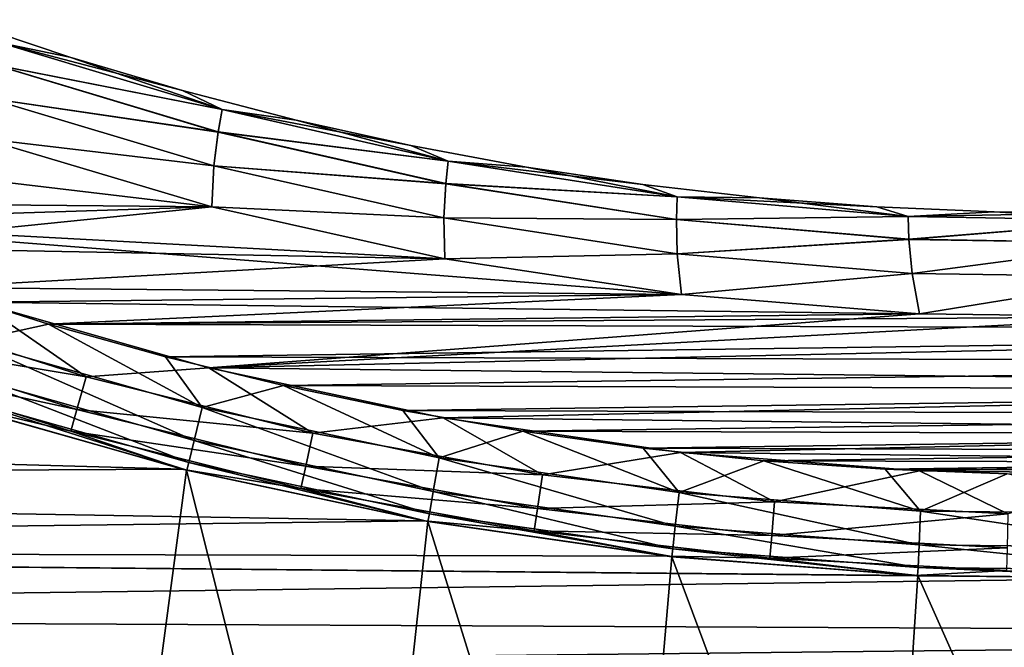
# Model space of a CAD drawing. Header units: millimetres. Extents: x -35.2 to 15.9, y -21 to 21.
# Tile 31 of 57: x -5.1 to -0.4, y -18.1 to -15.1. Entities that reach past the tile are written whole.
import ezdxf

# ---------------------------------------------------------------- set-up
doc = ezdxf.new("R2010")
doc.units = ezdxf.units.MM
doc.header["$LTSCALE"] = 65.185185
for name, color, linetype in [('1', 7, 'CONTINUOUS'), ('149', 7, 'CONTINUOUS'), ('150', 7, 'CONTINUOUS'), ('2', 7, 'CONTINUOUS'), ('23', 7, 'CONTINUOUS'), ('27', 7, 'CONTINUOUS'), ('4', 7, 'CONTINUOUS'), ('69', 7, 'CONTINUOUS'), ('75', 7, 'CONTINUOUS'), ('9', 7, 'CONTINUOUS')]:
    doc.layers.add(name, color=color, linetype=linetype)

msp = doc.modelspace()

# ---------------------------------------------------------------- linework, layer by layer
at = {"layer": '1', "linetype": 'Continuous'}
for points in [[(-5.2452, -15.6439), (-6.5727, -15.9487), (-4.1486, -15.9699), (-5.2452, -15.6439)], [(-6.5727, -15.9487), (-6.0316, -16.161), (-4.1486, -15.9699), (-6.5727, -15.9487)], [(-4.1486, -15.9699), (-6.0316, -16.161), (-3.0346, -16.2184), (-4.1486, -15.9699)], [(-6.0316, -16.161), (-5.4828, -16.3553), (-3.0346, -16.2184), (-6.0316, -16.161)], [(-3.0346, -16.2184), (-5.4828, -16.3553), (-1.9031, -16.3898), (-3.0346, -16.2184)], [(-5.4828, -16.3553), (-4.9279, -16.531), (-1.9031, -16.3898), (-5.4828, -16.3553)], [(-1.9031, -16.3898), (-4.9279, -16.531), (-0.7654, -16.4821), (-1.9031, -16.3898)], [(-0.7654, -16.4821), (-4.9279, -16.531), (0.3796, -16.4955), (-0.7654, -16.4821)], [(-4.9279, -16.531), (4.8241, -16.5615), (0.3796, -16.4955), (-4.9279, -16.531)], [(-4.369, -16.6876), (4.8241, -16.5615), (-4.9279, -16.531), (-4.369, -16.6876)], [(4.262, -16.715), (4.8241, -16.5615), (-4.369, -16.6876), (4.262, -16.715)], [(-3.8051, -16.825), (4.262, -16.715), (-4.369, -16.6876), (-3.8051, -16.825)], [(3.6952, -16.8495), (4.262, -16.715), (-3.8051, -16.825), (3.6952, -16.8495)], [(-3.2355, -16.9437), (3.6952, -16.8495), (-3.8051, -16.825), (-3.2355, -16.9437)], [(3.1258, -16.9644), (3.6952, -16.8495), (-3.2355, -16.9437), (3.1258, -16.9644)], [(-2.662, -17.0433), (3.1258, -16.9644), (-3.2355, -16.9437), (-2.662, -17.0433)], [(2.5526, -17.06), (3.1258, -16.9644), (-2.662, -17.0433), (2.5526, -17.06)], [(-2.0865, -17.1233), (2.5526, -17.06), (-2.662, -17.0433), (-2.0865, -17.1233)], [(1.975, -17.1363), (2.5526, -17.06), (-2.0865, -17.1233), (1.975, -17.1363)], [(-1.5096, -17.1838), (1.975, -17.1363), (-2.0865, -17.1233), (-1.5096, -17.1838)], [(1.395, -17.1933), (1.975, -17.1363), (-1.5096, -17.1838), (1.395, -17.1933)], [(-0.9294, -17.2248), (1.395, -17.1933), (-1.5096, -17.1838), (-0.9294, -17.2248)], [(0.8145, -17.2307), (1.395, -17.1933), (-0.9294, -17.2248), (0.8145, -17.2307)], [(-0.3473, -17.2464), (0.8145, -17.2307), (-0.9294, -17.2248), (-0.3473, -17.2464)]]:
    msp.add_3dface(points, dxfattribs=at)
at = {"layer": '149', "linetype": 'Continuous'}
for points in [[(-5.3593, -15.0757, -6.5), (-4.8268, -15.2546, -6.5), (-5.1584, -15.1857, -6.691), (-5.3593, -15.0757, -6.5)], [(-5.1584, -15.1857, -6.691), (-4.098, -15.5055, -6.691), (-5.1859, -15.2908, -6.8534), (-5.1584, -15.1857, -6.691)], [(-4.8268, -15.2546, -6.5), (-4.2883, -15.4146, -6.5), (-5.1584, -15.1857, -6.691), (-4.8268, -15.2546, -6.5)], [(-5.1584, -15.1857, -6.691), (-4.2883, -15.4146, -6.5), (-4.098, -15.5055, -6.691), (-5.1584, -15.1857, -6.691)], [(-5.1859, -15.2908, -6.8534), (-4.1177, -15.6124, -6.8534), (-5.2193, -15.4509, -6.9619), (-5.1859, -15.2908, -6.8534)], [(-5.1859, -15.2908, -6.8534), (-4.098, -15.5055, -6.691), (-4.1177, -15.6124, -6.8534), (-5.1859, -15.2908, -6.8534)], [(-4.2883, -15.4146, -6.5), (-3.7445, -15.5557, -6.5), (-4.098, -15.5055, -6.691), (-4.2883, -15.4146, -6.5)], [(-5.2452, -15.6439, -7), (-5.2193, -15.4509, -6.9619), (-4.1389, -15.7747, -6.9619), (-5.2452, -15.6439, -7)], [(-5.2193, -15.4509, -6.9619), (-4.1177, -15.6124, -6.8534), (-4.1389, -15.7747, -6.9619), (-5.2193, -15.4509, -6.9619)], [(-4.098, -15.5055, -6.691), (-3.018, -15.7514, -6.691), (-4.1177, -15.6124, -6.8534), (-4.098, -15.5055, -6.691)], [(-3.7445, -15.5557, -6.5), (-3.1961, -15.6775, -6.5), (-4.098, -15.5055, -6.691), (-3.7445, -15.5557, -6.5)], [(-4.098, -15.5055, -6.691), (-3.1961, -15.6775, -6.5), (-3.018, -15.7514, -6.691), (-4.098, -15.5055, -6.691)], [(-4.1177, -15.6124, -6.8534), (-3.0299, -15.8595, -6.8534), (-4.1389, -15.7747, -6.9619), (-4.1177, -15.6124, -6.8534)], [(-4.1177, -15.6124, -6.8534), (-3.018, -15.7514, -6.691), (-3.0299, -15.8595, -6.8534), (-4.1177, -15.6124, -6.8534)], [(-4.1486, -15.9699, -7), (-5.2452, -15.6439, -7), (-4.1389, -15.7747, -6.9619), (-4.1486, -15.9699, -7)], [(-3.1961, -15.6775, -6.5), (-2.6438, -15.7801, -6.5), (-3.018, -15.7514, -6.691), (-3.1961, -15.6775, -6.5)], [(-3.018, -15.7514, -6.691), (-1.9237, -15.9221, -6.691), (-3.0299, -15.8595, -6.8534), (-3.018, -15.7514, -6.691)], [(-2.6438, -15.7801, -6.5), (-2.0882, -15.8631, -6.5), (-3.018, -15.7514, -6.691), (-2.6438, -15.7801, -6.5)], [(-3.018, -15.7514, -6.691), (-2.0882, -15.8631, -6.5), (-1.9237, -15.9221, -6.691), (-3.018, -15.7514, -6.691)], [(-4.1486, -15.9699, -7), (-4.1389, -15.7747, -6.9619), (-3.0388, -16.0231, -6.9619), (-4.1486, -15.9699, -7)], [(-4.1389, -15.7747, -6.9619), (-3.0299, -15.8595, -6.8534), (-3.0388, -16.0231, -6.9619), (-4.1389, -15.7747, -6.9619)], [(-3.0299, -15.8595, -6.8534), (-1.9277, -16.0308, -6.8534), (-3.0388, -16.0231, -6.9619), (-3.0299, -15.8595, -6.8534)], [(-3.0299, -15.8595, -6.8534), (-1.9237, -15.9221, -6.691), (-1.9277, -16.0308, -6.8534), (-3.0299, -15.8595, -6.8534)], [(-2.0882, -15.8631, -6.5), (-1.53, -15.9267, -6.5), (-1.9237, -15.9221, -6.691), (-2.0882, -15.8631, -6.5)], [(-1.9237, -15.9221, -6.691), (-0.8201, -16.0169, -6.691), (-1.9277, -16.0308, -6.8534), (-1.9237, -15.9221, -6.691)], [(-1.53, -15.9267, -6.5), (-0.9698, -15.9706, -6.5), (-1.9237, -15.9221, -6.691), (-1.53, -15.9267, -6.5)], [(-1.9237, -15.9221, -6.691), (-0.9698, -15.9706, -6.5), (-0.8201, -16.0169, -6.691), (-1.9237, -15.9221, -6.691)], [(-3.0345, -16.2184, -7), (-4.1486, -15.9699, -7), (-3.0388, -16.0231, -6.9619), (-3.0345, -16.2184, -7)], [(-0.9698, -15.9706, -6.5), (-0.4083, -15.9948, -6.5), (-0.8201, -16.0169, -6.691), (-0.9698, -15.9706, -6.5)], [(-0.4083, -15.9948, -6.5), (0.1537, -15.9993, -6.5), (-0.8201, -16.0169, -6.691), (-0.4083, -15.9948, -6.5)], [(-0.8201, -16.0169, -6.691), (0.1537, -15.9993, -6.5), (0.2873, -16.0353, -6.691), (-0.8201, -16.0169, -6.691)], [(-3.0345, -16.2184, -7), (-3.0388, -16.0231, -6.9619), (-1.9241, -16.1948, -6.9619), (-3.0345, -16.2184, -7)], [(-3.0388, -16.0231, -6.9619), (-1.9277, -16.0308, -6.8534), (-1.9241, -16.1948, -6.9619), (-3.0388, -16.0231, -6.9619)], [(-1.9277, -16.0308, -6.8534), (-0.8201, -16.0169, -6.691), (-0.8162, -16.1257, -6.8534), (-1.9277, -16.0308, -6.8534)], [(-1.9277, -16.0308, -6.8534), (-0.8162, -16.1257, -6.8534), (-1.9241, -16.1948, -6.9619), (-1.9277, -16.0308, -6.8534)], [(-0.8201, -16.0169, -6.691), (0.2873, -16.0353, -6.691), (-0.8162, -16.1257, -6.8534), (-0.8201, -16.0169, -6.691)], [(-0.8162, -16.1257, -6.8534), (0.2873, -16.0353, -6.691), (0.2991, -16.1435, -6.8534), (-0.8162, -16.1257, -6.8534)], [(-1.9241, -16.1948, -6.9619), (-0.8162, -16.1257, -6.8534), (-0.8003, -16.289, -6.9619), (-1.9241, -16.1948, -6.9619)], [(-0.8162, -16.1257, -6.8534), (0.2991, -16.1435, -6.8534), (-0.8003, -16.289, -6.9619), (-0.8162, -16.1257, -6.8534)], [(-0.8003, -16.289, -6.9619), (0.2991, -16.1435, -6.8534), (0.3275, -16.3054, -6.9619), (-0.8003, -16.289, -6.9619)], [(-1.903, -16.3898, -7), (-3.0345, -16.2184, -7), (-1.9241, -16.1948, -6.9619), (-1.903, -16.3898, -7)], [(-1.903, -16.3898, -7), (-1.9241, -16.1948, -6.9619), (-0.8003, -16.289, -6.9619), (-1.903, -16.3898, -7)], [(-0.7653, -16.4821, -7), (-1.903, -16.3898, -7), (-0.8003, -16.289, -6.9619), (-0.7653, -16.4821, -7)], [(-0.7653, -16.4821, -7), (-0.8003, -16.289, -6.9619), (0.3275, -16.3054, -6.9619), (-0.7653, -16.4821, -7)], [(0.3796, -16.4955, -7), (-0.7653, -16.4821, -7), (0.3275, -16.3054, -6.9619), (0.3796, -16.4955, -7)]]:
    msp.add_3dface(points, dxfattribs=at)
at = {"layer": '150', "linetype": 'Continuous'}
for points in [[(-4.8268, -15.2546, -0.5), (-5.3593, -15.0757, -0.5), (-5.1584, -15.1859, -0.3087), (-4.8268, -15.2546, -0.5)], [(-4.098, -15.5057, -0.3087), (-5.1584, -15.1859, -0.3087), (-5.186, -15.2911, -0.1463), (-4.098, -15.5057, -0.3087)], [(-4.098, -15.5057, -0.3087), (-4.8268, -15.2546, -0.5), (-5.1584, -15.1859, -0.3087), (-4.098, -15.5057, -0.3087)], [(-4.1178, -15.6127, -0.1463), (-5.186, -15.2911, -0.1463), (-5.2194, -15.4513, -0.0379), (-4.1178, -15.6127, -0.1463)], [(-4.1178, -15.6127, -0.1463), (-4.098, -15.5057, -0.3087), (-5.186, -15.2911, -0.1463), (-4.1178, -15.6127, -0.1463)], [(-4.2883, -15.4146, -0.5), (-4.8268, -15.2546, -0.5), (-4.098, -15.5057, -0.3087), (-4.2883, -15.4146, -0.5)], [(-3.7445, -15.5557, -0.5), (-4.2883, -15.4146, -0.5), (-4.098, -15.5057, -0.3087), (-3.7445, -15.5557, -0.5)], [(-5.2452, -15.6439), (-4.139, -15.7751, -0.0379), (-5.2194, -15.4513, -0.0379), (-5.2452, -15.6439)], [(-4.139, -15.7751, -0.0379), (-4.1178, -15.6127, -0.1463), (-5.2194, -15.4513, -0.0379), (-4.139, -15.7751, -0.0379)], [(-3.018, -15.7515, -0.3087), (-4.098, -15.5057, -0.3087), (-4.1178, -15.6127, -0.1463), (-3.018, -15.7515, -0.3087)], [(-3.018, -15.7515, -0.3087), (-3.7445, -15.5557, -0.5), (-4.098, -15.5057, -0.3087), (-3.018, -15.7515, -0.3087)], [(-3.1961, -15.6775, -0.5), (-3.7445, -15.5557, -0.5), (-3.018, -15.7515, -0.3087), (-3.1961, -15.6775, -0.5)], [(-3.03, -15.8597, -0.1463), (-4.1178, -15.6127, -0.1463), (-4.139, -15.7751, -0.0379), (-3.03, -15.8597, -0.1463)], [(-3.03, -15.8597, -0.1463), (-3.018, -15.7515, -0.3087), (-4.1178, -15.6127, -0.1463), (-3.03, -15.8597, -0.1463)], [(-5.2452, -15.6439), (-4.1486, -15.9699), (-4.139, -15.7751, -0.0379), (-5.2452, -15.6439)], [(-2.6438, -15.7801, -0.5), (-3.1961, -15.6775, -0.5), (-3.018, -15.7515, -0.3087), (-2.6438, -15.7801, -0.5)], [(-1.9237, -15.9223, -0.3087), (-3.018, -15.7515, -0.3087), (-3.03, -15.8597, -0.1463), (-1.9237, -15.9223, -0.3087)], [(-1.9237, -15.9223, -0.3087), (-2.6438, -15.7801, -0.5), (-3.018, -15.7515, -0.3087), (-1.9237, -15.9223, -0.3087)], [(-4.1486, -15.9699), (-3.0388, -16.0234, -0.0379), (-4.139, -15.7751, -0.0379), (-4.1486, -15.9699)], [(-3.0388, -16.0234, -0.0379), (-3.03, -15.8597, -0.1463), (-4.139, -15.7751, -0.0379), (-3.0388, -16.0234, -0.0379)], [(-2.0882, -15.8631, -0.5), (-2.6438, -15.7801, -0.5), (-1.9237, -15.9223, -0.3087), (-2.0882, -15.8631, -0.5)], [(-1.9277, -16.0311, -0.1463), (-3.03, -15.8597, -0.1463), (-3.0388, -16.0234, -0.0379), (-1.9277, -16.0311, -0.1463)], [(-1.9277, -16.0311, -0.1463), (-1.9237, -15.9223, -0.3087), (-3.03, -15.8597, -0.1463), (-1.9277, -16.0311, -0.1463)], [(-1.53, -15.9267, -0.5), (-2.0882, -15.8631, -0.5), (-1.9237, -15.9223, -0.3087), (-1.53, -15.9267, -0.5)], [(-0.8201, -16.0171, -0.3087), (-1.9237, -15.9223, -0.3087), (-1.9277, -16.0311, -0.1463), (-0.8201, -16.0171, -0.3087)], [(-0.8201, -16.0171, -0.3087), (-1.53, -15.9267, -0.5), (-1.9237, -15.9223, -0.3087), (-0.8201, -16.0171, -0.3087)], [(-0.9698, -15.9706, -0.5), (-1.53, -15.9267, -0.5), (-0.8201, -16.0171, -0.3087), (-0.9698, -15.9706, -0.5)], [(-4.1486, -15.9699), (-3.0346, -16.2184), (-3.0388, -16.0234, -0.0379), (-4.1486, -15.9699)], [(-0.4083, -15.9948, -0.5), (-0.9698, -15.9706, -0.5), (-0.8201, -16.0171, -0.3087), (-0.4083, -15.9948, -0.5)], [(0.2873, -16.0355, -0.3087), (-0.4083, -15.9948, -0.5), (-0.8201, -16.0171, -0.3087), (0.2873, -16.0355, -0.3087)], [(0.1537, -15.9993, -0.5), (-0.4083, -15.9948, -0.5), (0.2873, -16.0355, -0.3087), (0.1537, -15.9993, -0.5)], [(-3.0346, -16.2184), (-1.9241, -16.1951, -0.0379), (-3.0388, -16.0234, -0.0379), (-3.0346, -16.2184)], [(-1.9241, -16.1951, -0.0379), (-1.9277, -16.0311, -0.1463), (-3.0388, -16.0234, -0.0379), (-1.9241, -16.1951, -0.0379)], [(-0.8162, -16.1259, -0.1463), (-0.8201, -16.0171, -0.3087), (-1.9277, -16.0311, -0.1463), (-0.8162, -16.1259, -0.1463)], [(-0.8162, -16.1259, -0.1463), (-1.9277, -16.0311, -0.1463), (-1.9241, -16.1951, -0.0379), (-0.8162, -16.1259, -0.1463)], [(0.2873, -16.0355, -0.3087), (-0.8201, -16.0171, -0.3087), (-0.8162, -16.1259, -0.1463), (0.2873, -16.0355, -0.3087)], [(0.2992, -16.1438, -0.1463), (0.2873, -16.0355, -0.3087), (-0.8162, -16.1259, -0.1463), (0.2992, -16.1438, -0.1463)], [(-0.8002, -16.2894, -0.0379), (-0.8162, -16.1259, -0.1463), (-1.9241, -16.1951, -0.0379), (-0.8002, -16.2894, -0.0379)], [(0.2992, -16.1438, -0.1463), (-0.8162, -16.1259, -0.1463), (-0.8002, -16.2894, -0.0379), (0.2992, -16.1438, -0.1463)], [(0.3275, -16.3057, -0.0379), (0.2992, -16.1438, -0.1463), (-0.8002, -16.2894, -0.0379), (0.3275, -16.3057, -0.0379)], [(-3.0346, -16.2184), (-1.9031, -16.3898), (-1.9241, -16.1951, -0.0379), (-3.0346, -16.2184)], [(-1.9031, -16.3898), (-0.8002, -16.2894, -0.0379), (-1.9241, -16.1951, -0.0379), (-1.9031, -16.3898)], [(-1.9031, -16.3898), (-0.7654, -16.4821), (-0.8002, -16.2894, -0.0379), (-1.9031, -16.3898)], [(-0.7654, -16.4821), (0.3275, -16.3057, -0.0379), (-0.8002, -16.2894, -0.0379), (-0.7654, -16.4821)], [(-0.7654, -16.4821), (0.3796, -16.4955), (0.3275, -16.3057, -0.0379), (-0.7654, -16.4821)]]:
    msp.add_3dface(points, dxfattribs=at)
at = {"layer": '2', "linetype": 'Continuous'}
for points in [[(-6.345, -16.0407, -7), (-7.3956, -15.584, -7), (-4.1486, -15.9699, -7), (-6.345, -16.0407, -7)], [(-4.1486, -15.9699, -7), (-7.3956, -15.584, -7), (-5.2452, -15.6439, -7), (-4.1486, -15.9699, -7)], [(-3.0345, -16.2184, -7), (-6.345, -16.0407, -7), (-4.1486, -15.9699, -7), (-3.0345, -16.2184, -7)], [(-5.2651, -16.4267, -7), (-6.345, -16.0407, -7), (-1.903, -16.3898, -7), (-5.2651, -16.4267, -7)], [(-1.903, -16.3898, -7), (-6.345, -16.0407, -7), (-3.0345, -16.2184, -7), (-1.903, -16.3898, -7)], [(-0.7653, -16.4821, -7), (-5.2651, -16.4267, -7), (-1.903, -16.3898, -7), (-0.7653, -16.4821, -7)], [(-4.1629, -16.7401, -7), (-5.2651, -16.4267, -7), (-0.7653, -16.4821, -7), (-4.1629, -16.7401, -7)], [(0.3796, -16.4955, -7), (-4.1629, -16.7401, -7), (-0.7653, -16.4821, -7), (0.3796, -16.4955, -7)], [(4.9026, -16.5385, -7), (-4.1629, -16.7401, -7), (0.3796, -16.4955, -7), (4.9026, -16.5385, -7)], [(3.7912, -16.8281, -7), (-4.1629, -16.7401, -7), (4.9026, -16.5385, -7), (3.7912, -16.8281, -7)], [(-3.0425, -16.9794, -7), (-4.1629, -16.7401, -7), (3.7912, -16.8281, -7), (-3.0425, -16.9794, -7)], [(2.6659, -17.0427, -7), (-3.0425, -16.9794, -7), (3.7912, -16.8281, -7), (2.6659, -17.0427, -7)], [(-1.9077, -17.1442, -7), (-3.0425, -16.9794, -7), (2.6659, -17.0427, -7), (-1.9077, -17.1442, -7)], [(1.5255, -17.1823, -7), (-1.9077, -17.1442, -7), (2.6659, -17.0427, -7), (1.5255, -17.1823, -7)], [(-0.7659, -17.2328, -7), (-1.9077, -17.1442, -7), (1.5255, -17.1823, -7), (-0.7659, -17.2328, -7)], [(0.3817, -17.2457, -7), (-0.7659, -17.2328, -7), (1.5255, -17.1823, -7), (0.3817, -17.2457, -7)]]:
    msp.add_3dface(points, dxfattribs=at)
at = {"layer": '23', "linetype": 'Continuous'}
for points in [[(-4.6998, -20.4648, -2.75), (-5.4008, -16.9082, -2.75), (-5.9484, -20.3531, -2.75), (-4.6998, -20.4648, -2.75)], [(-4.2683, -17.2292, -2.75), (-5.4008, -16.9082, -2.75), (-4.6998, -20.4648, -2.75), (-4.2683, -17.2292, -2.75)], [(-3.445, -20.4997, -2.75), (-4.2683, -17.2292, -2.75), (-4.6998, -20.4648, -2.75), (-3.445, -20.4997, -2.75)], [(-3.1148, -17.4744, -2.75), (-4.2683, -17.2292, -2.75), (-3.445, -20.4997, -2.75), (-3.1148, -17.4744, -2.75)], [(-2.1901, -20.4581, -2.75), (-3.1148, -17.4744, -2.75), (-3.445, -20.4997, -2.75), (-2.1901, -20.4581, -2.75)], [(-1.9488, -17.6427, -2.75), (-3.1148, -17.4744, -2.75), (-2.1901, -20.4581, -2.75), (-1.9488, -17.6427, -2.75)], [(-0.9421, -20.3396, -2.75), (-1.9488, -17.6427, -2.75), (-2.1901, -20.4581, -2.75), (-0.9421, -20.3396, -2.75)], [(-0.7741, -17.7329, -2.75), (-1.9488, -17.6427, -2.75), (-0.9421, -20.3396, -2.75), (-0.7741, -17.7329, -2.75)], [(0.2995, -20.1447, -2.75), (-0.7741, -17.7329, -2.75), (-0.9421, -20.3396, -2.75), (0.2995, -20.1447, -2.75)], [(0.405, -17.7454, -2.75), (-0.7741, -17.7329, -2.75), (0.2995, -20.1447, -2.75), (0.405, -17.7454, -2.75)]]:
    msp.add_3dface(points, dxfattribs=at)
at = {"layer": '27', "linetype": 'Continuous'}
for points in [[(-5.4208, -16.902, -4.05), (-4.2862, -17.2246, -4.05), (-15.0675, -16.9247, -4.05), (-5.4208, -16.902, -4.05)], [(-15.0675, -16.9247, -4.05), (-4.2862, -17.2246, -4.05), (-14.5382, -17.2746, -4.05), (-15.0675, -16.9247, -4.05)], [(-4.2862, -17.2246, -4.05), (-3.1326, -17.4714, -4.05), (-14.5382, -17.2746, -4.05), (-4.2862, -17.2246, -4.05)], [(-14.5382, -17.2746, -4.05), (-3.1326, -17.4714, -4.05), (-13.9982, -17.608, -4.05), (-14.5382, -17.2746, -4.05)], [(-3.1326, -17.4714, -4.05), (-1.9651, -17.6408, -4.05), (-13.9982, -17.608, -4.05), (-3.1326, -17.4714, -4.05)], [(-1.9651, -17.6408, -4.05), (-0.789, -17.7325, -4.05), (-13.9982, -17.608, -4.05), (-1.9651, -17.6408, -4.05)], [(-0.789, -17.7325, -4.05), (0.3907, -17.7456, -4.05), (-13.9982, -17.608, -4.05), (-0.789, -17.7325, -4.05)], [(-13.9982, -17.608, -4.05), (0.3907, -17.7456, -4.05), (-13.4481, -17.9243, -4.05), (-13.9982, -17.608, -4.05)], [(-13.4481, -17.9243, -4.05), (0.3907, -17.7456, -4.05), (6.279, -18.0168, -4.05), (-13.4481, -17.9243, -4.05)], [(-12.8862, -18.2247, -4.05), (-13.4481, -17.9243, -4.05), (6.279, -18.0168, -4.05), (-12.8862, -18.2247, -4.05)], [(5.6332, -18.3536, -4.05), (-12.8862, -18.2247, -4.05), (6.279, -18.0168, -4.05), (5.6332, -18.3536, -4.05)]]:
    msp.add_3dface(points, dxfattribs=at)
at = {"layer": '4', "linetype": 'Continuous'}
for points in [[(-5.4208, -16.902, -4.05), (-5.4182, -16.9028, -6.5), (-4.2862, -17.2246, -4.05), (-5.4208, -16.902, -4.05)], [(-5.4182, -16.9028, -6.5), (-4.2839, -17.2253, -6.5), (-4.2862, -17.2246, -4.05), (-5.4182, -16.9028, -6.5)], [(-4.2683, -17.2292, -2.75), (-5.4012, -16.9083, -0.5), (-5.4008, -16.9082, -2.75), (-4.2683, -17.2292, -2.75)], [(-4.2678, -17.2293, -0.5), (-5.4012, -16.9083, -0.5), (-4.2683, -17.2292, -2.75), (-4.2678, -17.2293, -0.5)], [(-4.2862, -17.2246, -4.05), (-4.2839, -17.2253, -6.5), (-3.1326, -17.4714, -4.05), (-4.2862, -17.2246, -4.05)], [(-4.2839, -17.2253, -6.5), (-3.1308, -17.4717, -6.5), (-3.1326, -17.4714, -4.05), (-4.2839, -17.2253, -6.5)], [(-3.1159, -17.4744, -0.5), (-4.2678, -17.2293, -0.5), (-4.2683, -17.2292, -2.75), (-3.1159, -17.4744, -0.5)], [(-3.1148, -17.4744, -2.75), (-3.1159, -17.4744, -0.5), (-4.2683, -17.2292, -2.75), (-3.1148, -17.4744, -2.75)], [(-3.1326, -17.4714, -4.05), (-3.1308, -17.4717, -6.5), (-1.9651, -17.6408, -4.05), (-3.1326, -17.4714, -4.05)], [(-3.1308, -17.4717, -6.5), (-1.964, -17.641, -6.5), (-1.9651, -17.6408, -4.05), (-3.1308, -17.4717, -6.5)], [(-1.9501, -17.6426, -0.5), (-3.1159, -17.4744, -0.5), (-3.1148, -17.4744, -2.75), (-1.9501, -17.6426, -0.5)], [(-1.9488, -17.6427, -2.75), (-1.9501, -17.6426, -0.5), (-3.1148, -17.4744, -2.75), (-1.9488, -17.6427, -2.75)], [(-1.9651, -17.6408, -4.05), (-1.964, -17.641, -6.5), (-0.789, -17.7325, -4.05), (-1.9651, -17.6408, -4.05)], [(-1.964, -17.641, -6.5), (-0.7881, -17.7325, -6.5), (-0.789, -17.7325, -4.05), (-1.964, -17.641, -6.5)], [(-0.7754, -17.7331, -0.5), (-1.9501, -17.6426, -0.5), (-1.9488, -17.6427, -2.75), (-0.7754, -17.7331, -0.5)], [(-0.7741, -17.7329, -2.75), (-0.7754, -17.7331, -0.5), (-1.9488, -17.6427, -2.75), (-0.7741, -17.7329, -2.75)], [(-0.789, -17.7325, -4.05), (-0.7881, -17.7325, -6.5), (0.3907, -17.7456, -4.05), (-0.789, -17.7325, -4.05)], [(-0.7881, -17.7325, -6.5), (0.3915, -17.7457, -6.5), (0.3907, -17.7456, -4.05), (-0.7881, -17.7325, -6.5)], [(0.4029, -17.7454, -0.5), (-0.7754, -17.7331, -0.5), (-0.7741, -17.7329, -2.75), (0.4029, -17.7454, -0.5)], [(0.405, -17.7454, -2.75), (0.4029, -17.7454, -0.5), (-0.7741, -17.7329, -2.75), (0.405, -17.7454, -2.75)]]:
    msp.add_3dface(points, dxfattribs=at)
at = {"layer": '69', "linetype": 'Continuous'}
for points in [[(-5.8124, -16.4441, -6.962), (-4.7486, -16.7823, -6.962), (-5.8665, -16.5973, -6.8536), (-5.8124, -16.4441, -6.962)], [(-5.8124, -16.4441, -6.962), (-5.2651, -16.4267, -7), (-4.7486, -16.7823, -6.962), (-5.8124, -16.4441, -6.962)], [(-5.2651, -16.4267, -7), (-4.1629, -16.7401, -7), (-4.7486, -16.7823, -6.962), (-5.2651, -16.4267, -7)], [(-5.8665, -16.5973, -6.8536), (-4.7928, -16.9385, -6.8536), (-5.9026, -16.6995, -6.6912), (-5.8665, -16.5973, -6.8536)], [(-5.8665, -16.5973, -6.8536), (-4.7486, -16.7823, -6.962), (-4.7928, -16.9385, -6.8536), (-5.8665, -16.5973, -6.8536)], [(-5.4182, -16.9028, -6.5), (-5.9026, -16.6995, -6.6912), (-4.8223, -17.0429, -6.6912), (-5.4182, -16.9028, -6.5)], [(-5.9026, -16.6995, -6.6912), (-4.7928, -16.9385, -6.8536), (-4.8223, -17.0429, -6.6912), (-5.9026, -16.6995, -6.6912)], [(-4.7486, -16.7823, -6.962), (-4.1629, -16.7401, -7), (-3.6654, -17.0517, -6.962), (-4.7486, -16.7823, -6.962)], [(-4.1629, -16.7401, -7), (-3.0425, -16.9794, -7), (-3.6654, -17.0517, -6.962), (-4.1629, -16.7401, -7)], [(-4.7486, -16.7823, -6.962), (-3.6654, -17.0517, -6.962), (-4.7928, -16.9385, -6.8536), (-4.7486, -16.7823, -6.962)], [(-4.2839, -17.2253, -6.5), (-5.4182, -16.9028, -6.5), (-4.8223, -17.0429, -6.6912), (-4.2839, -17.2253, -6.5)], [(-4.7928, -16.9385, -6.8536), (-3.6995, -17.2104, -6.8536), (-4.8223, -17.0429, -6.6912), (-4.7928, -16.9385, -6.8536)], [(-4.7928, -16.9385, -6.8536), (-3.6654, -17.0517, -6.962), (-3.6995, -17.2104, -6.8536), (-4.7928, -16.9385, -6.8536)], [(-3.6654, -17.0517, -6.962), (-3.0425, -16.9794, -7), (-2.5672, -17.2512, -6.962), (-3.6654, -17.0517, -6.962)], [(-3.0425, -16.9794, -7), (-1.9077, -17.1442, -7), (-2.5672, -17.2512, -6.962), (-3.0425, -16.9794, -7)], [(-4.2839, -17.2253, -6.5), (-4.8223, -17.0429, -6.6912), (-3.7223, -17.3165, -6.6912), (-4.2839, -17.2253, -6.5)], [(-4.8223, -17.0429, -6.6912), (-3.6995, -17.2104, -6.8536), (-3.7223, -17.3165, -6.6912), (-4.8223, -17.0429, -6.6912)], [(-3.6654, -17.0517, -6.962), (-2.5672, -17.2512, -6.962), (-3.6995, -17.2104, -6.8536), (-3.6654, -17.0517, -6.962)], [(-2.5672, -17.2512, -6.962), (-1.9077, -17.1442, -7), (-1.4584, -17.3801, -6.962), (-2.5672, -17.2512, -6.962)], [(-1.9077, -17.1442, -7), (-0.7659, -17.2328, -7), (-1.4584, -17.3801, -6.962), (-1.9077, -17.1442, -7)], [(-3.6995, -17.2104, -6.8536), (-2.5911, -17.4118, -6.8535), (-3.7223, -17.3165, -6.6912), (-3.6995, -17.2104, -6.8536)], [(-3.6995, -17.2104, -6.8536), (-2.5672, -17.2512, -6.962), (-2.5911, -17.4118, -6.8535), (-3.6995, -17.2104, -6.8536)], [(-3.1308, -17.4717, -6.5), (-4.2839, -17.2253, -6.5), (-3.7223, -17.3165, -6.6912), (-3.1308, -17.4717, -6.5)], [(-2.5672, -17.2512, -6.962), (-1.4584, -17.3801, -6.962), (-2.5911, -17.4118, -6.8535), (-2.5672, -17.2512, -6.962)], [(-1.4584, -17.3801, -6.962), (-0.7659, -17.2328, -7), (-0.3437, -17.4378, -6.962), (-1.4584, -17.3801, -6.962)], [(-0.7659, -17.2328, -7), (0.3817, -17.2457, -7), (-0.3437, -17.4378, -6.962), (-0.7659, -17.2328, -7)], [(-3.1308, -17.4717, -6.5), (-3.7223, -17.3165, -6.6912), (-2.607, -17.5191, -6.6911), (-3.1308, -17.4717, -6.5)], [(-3.7223, -17.3165, -6.6912), (-2.5911, -17.4118, -6.8535), (-2.607, -17.5191, -6.6911), (-3.7223, -17.3165, -6.6912)], [(-2.5911, -17.4118, -6.8535), (-1.472, -17.5419, -6.8535), (-2.607, -17.5191, -6.6911), (-2.5911, -17.4118, -6.8535)], [(-2.5911, -17.4118, -6.8535), (-1.4584, -17.3801, -6.962), (-1.472, -17.5419, -6.8535), (-2.5911, -17.4118, -6.8535)], [(-1.4584, -17.3801, -6.962), (-0.3437, -17.4378, -6.962), (-1.472, -17.5419, -6.8535), (-1.4584, -17.3801, -6.962)], [(-1.472, -17.5419, -6.8535), (-0.3437, -17.4378, -6.962), (-0.3469, -17.6002, -6.8535), (-1.472, -17.5419, -6.8535)], [(-1.964, -17.641, -6.5), (-3.1308, -17.4717, -6.5), (-2.607, -17.5191, -6.6911), (-1.964, -17.641, -6.5)], [(-1.964, -17.641, -6.5), (-2.607, -17.5191, -6.6911), (-1.4811, -17.65, -6.6911), (-1.964, -17.641, -6.5)], [(-2.607, -17.5191, -6.6911), (-1.472, -17.5419, -6.8535), (-1.4811, -17.65, -6.6911), (-2.607, -17.5191, -6.6911)], [(-1.472, -17.5419, -6.8535), (-0.3469, -17.6002, -6.8535), (-1.4811, -17.65, -6.6911), (-1.472, -17.5419, -6.8535)], [(-1.4811, -17.65, -6.6911), (-0.3469, -17.6002, -6.8535), (-0.3491, -17.7086, -6.6911), (-1.4811, -17.65, -6.6911)], [(-0.7881, -17.7325, -6.5), (-1.964, -17.641, -6.5), (-1.4811, -17.65, -6.6911), (-0.7881, -17.7325, -6.5)], [(-0.7881, -17.7325, -6.5), (-1.4811, -17.65, -6.6911), (-0.3491, -17.7086, -6.6911), (-0.7881, -17.7325, -6.5)], [(0.3915, -17.7457, -6.5), (-0.7881, -17.7325, -6.5), (-0.3491, -17.7086, -6.6911), (0.3915, -17.7457, -6.5)]]:
    msp.add_3dface(points, dxfattribs=at)
at = {"layer": '75', "linetype": 'Continuous'}
for points in [[(-4.9279, -16.531), (-5.4828, -16.3553), (-5.3075, -16.6141, -0.038), (-4.9279, -16.531)], [(-4.1934, -16.9296, -0.038), (-4.9279, -16.531), (-5.3075, -16.6141, -0.038), (-4.1934, -16.9296, -0.038)], [(-4.369, -16.6876), (-4.9279, -16.531), (-4.1934, -16.9296, -0.038), (-4.369, -16.6876)], [(-4.2325, -17.0873, -0.1465), (-5.3075, -16.6141, -0.038), (-5.3569, -16.7688, -0.1465), (-4.2325, -17.0873, -0.1465)], [(-4.1934, -16.9296, -0.038), (-5.3075, -16.6141, -0.038), (-4.2325, -17.0873, -0.1465), (-4.1934, -16.9296, -0.038)], [(-3.8051, -16.825), (-4.369, -16.6876), (-4.1934, -16.9296, -0.038), (-3.8051, -16.825)], [(-4.2585, -17.1925, -0.3089), (-5.3569, -16.7688, -0.1465), (-5.3899, -16.8721, -0.3089), (-4.2585, -17.1925, -0.3089)], [(-4.2325, -17.0873, -0.1465), (-5.3569, -16.7688, -0.1465), (-4.2585, -17.1925, -0.3089), (-4.2325, -17.0873, -0.1465)], [(-3.0609, -17.1706, -0.038), (-3.8051, -16.825), (-4.1934, -16.9296, -0.038), (-3.0609, -17.1706, -0.038)], [(-3.2355, -16.9437), (-3.8051, -16.825), (-3.0609, -17.1706, -0.038), (-3.2355, -16.9437)], [(-5.4012, -16.9083, -0.5), (-4.2678, -17.2293, -0.5), (-5.3899, -16.8721, -0.3089), (-5.4012, -16.9083, -0.5)], [(-4.2678, -17.2293, -0.5), (-4.2585, -17.1925, -0.3089), (-5.3899, -16.8721, -0.3089), (-4.2678, -17.2293, -0.5)], [(-3.0894, -17.3304, -0.1465), (-4.1934, -16.9296, -0.038), (-4.2325, -17.0873, -0.1465), (-3.0894, -17.3304, -0.1465)], [(-3.0609, -17.1706, -0.038), (-4.1934, -16.9296, -0.038), (-3.0894, -17.3304, -0.1465), (-3.0609, -17.1706, -0.038)], [(-2.662, -17.0433), (-3.2355, -16.9437), (-3.0609, -17.1706, -0.038), (-2.662, -17.0433)], [(-1.9149, -17.3358, -0.038), (-2.662, -17.0433), (-3.0609, -17.1706, -0.038), (-1.9149, -17.3358, -0.038)], [(-2.0865, -17.1233), (-2.662, -17.0433), (-1.9149, -17.3358, -0.038), (-2.0865, -17.1233)], [(-3.1084, -17.4372, -0.309), (-4.2325, -17.0873, -0.1465), (-4.2585, -17.1925, -0.3089), (-3.1084, -17.4372, -0.309)], [(-3.0894, -17.3304, -0.1465), (-4.2325, -17.0873, -0.1465), (-3.1084, -17.4372, -0.309), (-3.0894, -17.3304, -0.1465)], [(-1.5096, -17.1838), (-2.0865, -17.1233), (-1.9149, -17.3358, -0.038), (-1.5096, -17.1838)], [(-1.9327, -17.4972, -0.1465), (-3.0609, -17.1706, -0.038), (-3.0894, -17.3304, -0.1465), (-1.9327, -17.4972, -0.1465)], [(-1.9149, -17.3358, -0.038), (-3.0609, -17.1706, -0.038), (-1.9327, -17.4972, -0.1465), (-1.9149, -17.3358, -0.038)], [(-4.2678, -17.2293, -0.5), (-3.1159, -17.4744, -0.5), (-4.2585, -17.1925, -0.3089), (-4.2678, -17.2293, -0.5)], [(-3.1159, -17.4744, -0.5), (-3.1084, -17.4372, -0.309), (-4.2585, -17.1925, -0.3089), (-3.1159, -17.4744, -0.5)], [(-0.7604, -17.4247, -0.038), (-1.5096, -17.1838), (-1.9149, -17.3358, -0.038), (-0.7604, -17.4247, -0.038)], [(-0.9294, -17.2248), (-1.5096, -17.1838), (-0.7604, -17.4247, -0.038), (-0.9294, -17.2248)], [(-0.3473, -17.2464), (-0.9294, -17.2248), (-0.7604, -17.4247, -0.038), (-0.3473, -17.2464)], [(0.3974, -17.4368, -0.038), (-0.3473, -17.2464), (-0.7604, -17.4247, -0.038), (0.3974, -17.4368, -0.038)], [(-1.9446, -17.605, -0.309), (-3.0894, -17.3304, -0.1465), (-3.1084, -17.4372, -0.309), (-1.9446, -17.605, -0.309)], [(-1.9327, -17.4972, -0.1465), (-3.0894, -17.3304, -0.1465), (-1.9446, -17.605, -0.309), (-1.9327, -17.4972, -0.1465)], [(-0.7675, -17.5869, -0.1465), (-1.9149, -17.3358, -0.038), (-1.9327, -17.4972, -0.1465), (-0.7675, -17.5869, -0.1465)], [(-0.7604, -17.4247, -0.038), (-1.9149, -17.3358, -0.038), (-0.7675, -17.5869, -0.1465), (-0.7604, -17.4247, -0.038)], [(-3.1159, -17.4744, -0.5), (-1.9501, -17.6426, -0.5), (-3.1084, -17.4372, -0.309), (-3.1159, -17.4744, -0.5)], [(-1.9501, -17.6426, -0.5), (-1.9446, -17.605, -0.309), (-3.1084, -17.4372, -0.309), (-1.9501, -17.6426, -0.5)], [(0.4011, -17.5991, -0.1465), (-0.7604, -17.4247, -0.038), (-0.7675, -17.5869, -0.1465), (0.4011, -17.5991, -0.1465)], [(0.3974, -17.4368, -0.038), (-0.7604, -17.4247, -0.038), (0.4011, -17.5991, -0.1465), (0.3974, -17.4368, -0.038)], [(-0.7722, -17.6952, -0.309), (-1.9327, -17.4972, -0.1465), (-1.9446, -17.605, -0.309), (-0.7722, -17.6952, -0.309)], [(-0.7675, -17.5869, -0.1465), (-1.9327, -17.4972, -0.1465), (-0.7722, -17.6952, -0.309), (-0.7675, -17.5869, -0.1465)], [(0.4036, -17.7075, -0.309), (-0.7675, -17.5869, -0.1465), (-0.7722, -17.6952, -0.309), (0.4036, -17.7075, -0.309)], [(0.4011, -17.5991, -0.1465), (-0.7675, -17.5869, -0.1465), (0.4036, -17.7075, -0.309), (0.4011, -17.5991, -0.1465)], [(-1.9501, -17.6426, -0.5), (-0.7754, -17.7331, -0.5), (-1.9446, -17.605, -0.309), (-1.9501, -17.6426, -0.5)], [(-0.7754, -17.7331, -0.5), (-0.7722, -17.6952, -0.309), (-1.9446, -17.605, -0.309), (-0.7754, -17.7331, -0.5)], [(-0.7754, -17.7331, -0.5), (0.4029, -17.7454, -0.5), (-0.7722, -17.6952, -0.309), (-0.7754, -17.7331, -0.5)], [(0.4029, -17.7454, -0.5), (0.4036, -17.7075, -0.309), (-0.7722, -17.6952, -0.309), (0.4029, -17.7454, -0.5)]]:
    msp.add_3dface(points, dxfattribs=at)
at = {"layer": '9', "linetype": 'Continuous'}
for points in [[(-4.8268, -15.2546, -6.5), (-5.3593, -15.0757, -6.5), (-4.8268, -15.2546, -0.5), (-4.8268, -15.2546, -6.5)], [(-4.8268, -15.2546, -0.5), (-5.3593, -15.0757, -6.5), (-5.3593, -15.0757, -0.5), (-4.8268, -15.2546, -0.5)], [(-4.2883, -15.4146, -6.5), (-4.8268, -15.2546, -6.5), (-4.2883, -15.4146, -0.5), (-4.2883, -15.4146, -6.5)], [(-4.2883, -15.4146, -0.5), (-4.8268, -15.2546, -6.5), (-4.8268, -15.2546, -0.5), (-4.2883, -15.4146, -0.5)], [(-3.7445, -15.5557, -6.5), (-4.2883, -15.4146, -6.5), (-3.7445, -15.5557, -0.5), (-3.7445, -15.5557, -6.5)], [(-3.7445, -15.5557, -0.5), (-4.2883, -15.4146, -6.5), (-4.2883, -15.4146, -0.5), (-3.7445, -15.5557, -0.5)], [(-3.1961, -15.6775, -6.5), (-3.7445, -15.5557, -6.5), (-3.1961, -15.6775, -0.5), (-3.1961, -15.6775, -6.5)], [(-3.1961, -15.6775, -0.5), (-3.7445, -15.5557, -6.5), (-3.7445, -15.5557, -0.5), (-3.1961, -15.6775, -0.5)], [(-2.6438, -15.7801, -6.5), (-3.1961, -15.6775, -6.5), (-2.6438, -15.7801, -0.5), (-2.6438, -15.7801, -6.5)], [(-2.6438, -15.7801, -0.5), (-3.1961, -15.6775, -6.5), (-3.1961, -15.6775, -0.5), (-2.6438, -15.7801, -0.5)], [(-2.0882, -15.8631, -6.5), (-2.6438, -15.7801, -6.5), (-2.0882, -15.8631, -0.5), (-2.0882, -15.8631, -6.5)], [(-2.0882, -15.8631, -0.5), (-2.6438, -15.7801, -6.5), (-2.6438, -15.7801, -0.5), (-2.0882, -15.8631, -0.5)], [(-1.53, -15.9267, -6.5), (-2.0882, -15.8631, -6.5), (-1.53, -15.9267, -0.5), (-1.53, -15.9267, -6.5)], [(-1.53, -15.9267, -0.5), (-2.0882, -15.8631, -6.5), (-2.0882, -15.8631, -0.5), (-1.53, -15.9267, -0.5)], [(-0.9698, -15.9706, -6.5), (-1.53, -15.9267, -6.5), (-0.9698, -15.9706, -0.5), (-0.9698, -15.9706, -6.5)], [(-0.9698, -15.9706, -0.5), (-1.53, -15.9267, -6.5), (-1.53, -15.9267, -0.5), (-0.9698, -15.9706, -0.5)], [(-0.4083, -15.9948, -6.5), (-0.9698, -15.9706, -6.5), (-0.4083, -15.9948, -0.5), (-0.4083, -15.9948, -6.5)], [(-0.4083, -15.9948, -0.5), (-0.9698, -15.9706, -6.5), (-0.9698, -15.9706, -0.5), (-0.4083, -15.9948, -0.5)], [(0.1537, -15.9993, -6.5), (-0.4083, -15.9948, -6.5), (0.1537, -15.9993, -0.5), (0.1537, -15.9993, -6.5)], [(0.1537, -15.9993, -0.5), (-0.4083, -15.9948, -6.5), (-0.4083, -15.9948, -0.5), (0.1537, -15.9993, -0.5)]]:
    msp.add_3dface(points, dxfattribs=at)

doc.saveas('drawing.dxf')
